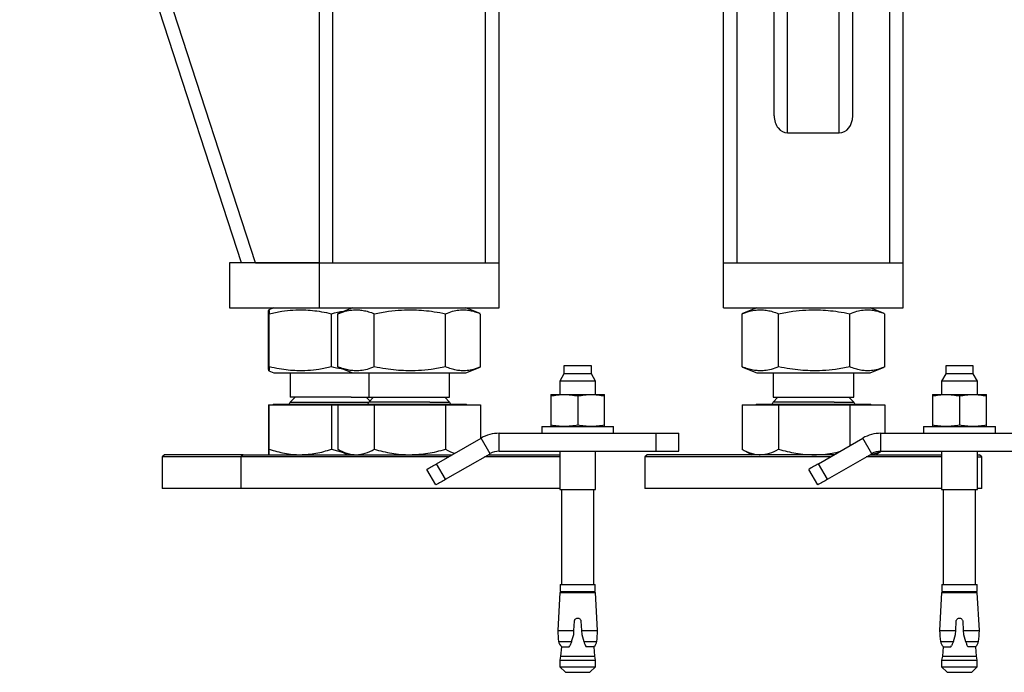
# Model space of a CAD drawing. Header units: millimetres. Extents: x 0 to 841, y 0 to 594.
# Tile 111 of 177: x 628 to 650, y 197 to 212. Entities that reach past the tile are written whole.
import ezdxf

# ---------------------------------------------------------------- set-up
doc = ezdxf.new("R2010")
doc.units = ezdxf.units.MM
doc.layers.add('TRAIT-FORT', color=4, linetype='Continuous', lineweight=25)

msp = doc.modelspace()

# ---------------------------------------------------------------- linework, layer by layer
at = {"layer": 'TRAIT-FORT', "color": 4, "linetype": 'Continuous', "lineweight": 25}
for p, q in [((644.162, 206.216), (644.162, 235.816)), ((645.287, 209.489), (645.287, 235.716)), ((645.587, 209.111), (645.587, 235.816)), ((646.737, 209.111), (646.737, 235.816)), ((647.037, 209.489), (647.037, 235.716)), ((648.162, 206.216), (648.162, 235.816)), ((644.462, 206.216), (644.462, 235.366)), ((647.862, 206.216), (647.862, 235.366)), ((638.862, 206.216), (638.862, 232.529)), ((639.162, 206.216), (639.162, 232.177)), ((635.462, 206.216), (635.462, 229.594)), ((635.162, 206.216), (635.162, 229.242)), ((633.742, 206.216), (628.718, 221.678)), ((633.427, 206.216), (628.49, 221.41)), ((645.587, 209.111), (646.737, 209.111)), ((633.162, 206.216), (633.162, 205.216)), ((635.162, 206.216), (633.162, 206.216)), ((633.742, 206.216), (635.162, 206.216)), ((635.162, 205.216), (635.162, 206.216)), ((635.162, 206.216), (639.162, 206.216)), ((639.162, 205.216), (639.162, 206.216)), ((644.162, 206.216), (648.162, 206.216)), ((644.162, 205.216), (644.162, 206.216)), ((648.162, 205.216), (648.162, 206.216)), ((633.162, 205.216), (635.162, 205.216)), ((634.151, 205.216), (634.036, 205.17)), ((635.162, 205.216), (639.162, 205.216)), ((635.9, 205.216), (635.585, 205.088)), ((638.739, 205.088), (638.423, 205.216)), ((644.162, 205.216), (648.162, 205.216)), ((644.901, 205.216), (644.585, 205.088)), ((647.739, 205.088), (647.424, 205.216)), ((634.027, 203.898), (634.027, 205.084)), ((634.046, 203.898), (634.046, 205.084)), ((635.431, 203.898), (635.431, 205.084)), ((635.587, 205.088), (635.575, 205.084)), ((635.575, 203.898), (635.575, 205.084)), ((636.385, 203.898), (636.385, 205.084)), ((637.973, 203.898), (637.973, 205.084)), ((638.75, 203.898), (638.75, 205.084)), ((644.586, 205.088), (644.574, 205.084)), ((644.574, 203.898), (644.574, 205.084)), ((645.385, 203.898), (645.385, 205.084)), ((646.972, 203.898), (646.972, 205.084)), ((647.75, 203.898), (647.75, 205.084)), ((635.575, 203.898), (635.587, 203.893)), ((635.585, 203.893), (635.9, 203.766)), ((638.423, 203.766), (638.739, 203.893)), ((640.608, 203.919), (640.608, 203.744)), ((641.218, 203.919), (640.608, 203.919)), ((641.218, 203.744), (641.218, 203.919)), ((644.574, 203.898), (644.586, 203.893)), ((644.585, 203.893), (644.901, 203.766)), ((647.424, 203.766), (647.739, 203.893)), ((649.108, 203.919), (649.108, 203.744)), ((649.719, 203.919), (649.108, 203.919)), ((649.719, 203.744), (649.719, 203.919)), ((634.037, 203.812), (634.151, 203.766)), ((634.151, 203.766), (635.9, 203.766)), ((634.512, 203.766), (634.512, 203.224)), ((635.9, 203.766), (638.423, 203.766)), ((636.262, 203.766), (636.262, 203.224)), ((638.062, 203.224), (638.062, 203.766)), ((640.608, 203.744), (640.513, 203.579)), ((641.218, 203.744), (640.608, 203.744)), ((641.313, 203.579), (641.218, 203.744)), ((644.901, 203.766), (647.424, 203.766)), ((645.262, 203.766), (645.262, 203.224)), ((647.062, 203.224), (647.062, 203.766)), ((649.108, 203.744), (649.014, 203.579)), ((649.719, 203.744), (649.108, 203.744)), ((649.813, 203.579), (649.719, 203.744)), ((640.513, 203.579), (640.513, 203.284)), ((641.313, 203.579), (640.513, 203.579)), ((641.313, 203.284), (641.313, 203.579)), ((649.014, 203.579), (649.014, 203.284)), ((649.813, 203.579), (649.014, 203.579)), ((649.813, 203.284), (649.813, 203.579)), ((634.62, 203.224), (634.512, 203.116)), ((635.871, 203.224), (634.512, 203.224)), ((635.871, 203.224), (636.262, 203.224)), ((636.287, 203.141), (636.204, 203.224)), ((636.37, 203.224), (636.262, 203.116)), ((636.262, 203.224), (636.388, 203.224)), ((636.388, 203.224), (638.062, 203.224)), ((638.062, 203.116), (637.954, 203.224)), ((640.313, 203.284), (640.613, 203.284)), ((640.313, 203.251), (640.313, 202.602)), ((640.613, 203.284), (641.213, 203.284)), ((640.914, 203.251), (640.914, 202.602)), ((641.213, 203.284), (641.513, 203.284)), ((641.513, 202.602), (641.513, 203.251)), ((645.37, 203.224), (645.262, 203.116)), ((645.262, 203.224), (645.388, 203.224)), ((645.388, 203.224), (647.062, 203.224)), ((647.062, 203.116), (646.954, 203.224)), ((648.813, 203.284), (649.114, 203.284)), ((648.813, 203.251), (648.813, 202.602)), ((649.114, 203.284), (649.713, 203.284)), ((649.414, 203.251), (649.414, 202.602)), ((649.713, 203.284), (650.013, 203.284)), ((650.013, 202.602), (650.013, 203.251)), ((634.027, 203.056), (634.027, 202.064)), ((634.027, 203.056), (634.046, 203.056)), ((634.046, 202.064), (634.046, 203.056)), ((634.046, 203.056), (635.431, 203.056)), ((634.134, 203.066), (634.134, 203.056)), ((634.134, 203.066), (635.884, 203.066)), ((634.512, 203.116), (636.262, 203.116)), ((635.431, 203.056), (635.431, 202.064)), ((635.431, 203.056), (635.575, 203.056)), ((635.575, 203.056), (635.575, 202.064)), ((635.575, 203.056), (636.385, 203.056)), ((635.884, 203.066), (635.884, 203.056)), ((635.884, 203.066), (636.064, 203.066)), ((636.064, 203.066), (638.44, 203.066)), ((637.622, 203.116), (636.262, 203.116)), ((636.385, 203.056), (636.385, 202.064)), ((636.385, 203.056), (637.973, 203.056)), ((637.622, 203.116), (638.062, 203.116)), ((637.973, 203.056), (637.973, 202.064)), ((637.973, 203.056), (638.75, 203.056)), ((638.44, 203.056), (638.44, 203.066)), ((638.75, 203.056), (638.75, 202.304)), ((644.574, 203.056), (644.574, 202.064)), ((644.574, 203.056), (645.385, 203.056)), ((644.884, 203.066), (644.884, 203.056)), ((644.884, 203.066), (645.063, 203.066)), ((645.063, 203.066), (647.44, 203.066)), ((646.621, 203.116), (645.262, 203.116)), ((645.385, 203.056), (645.385, 202.064)), ((645.385, 203.056), (646.972, 203.056)), ((646.621, 203.116), (647.062, 203.116)), ((646.972, 203.056), (646.972, 202.144)), ((646.972, 203.056), (647.75, 203.056)), ((647.44, 203.056), (647.44, 203.066)), ((647.75, 203.056), (647.75, 202.419)), ((640.113, 202.569), (640.113, 202.419)), ((640.113, 202.569), (641.713, 202.569)), ((641.713, 202.419), (641.713, 202.569)), ((648.613, 202.569), (648.613, 202.419)), ((648.613, 202.569), (650.213, 202.569)), ((650.213, 202.419), (650.213, 202.569)), ((639.163, 202.019), (639.163, 202.419)), ((639.163, 202.419), (642.663, 202.419)), ((642.663, 202.019), (642.663, 202.419)), ((642.663, 202.419), (643.164, 202.419)), ((643.164, 202.019), (643.164, 202.419)), ((647.663, 202.019), (647.663, 202.419)), ((647.663, 202.419), (651.164, 202.419)), ((637.773, 201.74), (638.764, 202.312)), ((638.964, 201.965), (638.764, 202.312)), ((646.274, 201.74), (647.264, 202.312)), ((647.463, 201.965), (647.264, 202.312)), ((631.712, 201.941), (631.662, 201.891)), ((633.462, 201.941), (631.712, 201.941)), ((633.462, 201.941), (633.412, 201.891)), ((633.462, 201.941), (638.121, 201.941)), ((635.431, 202.064), (635.697, 201.993)), ((635.585, 202.059), (635.575, 202.064)), ((635.585, 202.058), (635.787, 201.941)), ((637.974, 201.394), (638.964, 201.965)), ((638.921, 201.941), (640.513, 201.941)), ((639.163, 202.019), (642.663, 202.019)), ((640.513, 202.019), (640.513, 201.169)), ((641.313, 201.169), (641.313, 202.019)), ((642.462, 201.941), (642.412, 201.891)), ((646.621, 201.941), (642.462, 201.941)), ((642.663, 202.019), (643.164, 202.019)), ((644.585, 202.059), (644.574, 202.064)), ((644.585, 202.058), (644.787, 201.941)), ((646.474, 201.394), (647.463, 201.965)), ((647.422, 201.941), (649.014, 201.941)), ((647.537, 201.941), (647.672, 202.019)), ((647.663, 202.019), (651.164, 202.019)), ((649.014, 202.019), (649.014, 201.169)), ((649.813, 201.169), (649.813, 202.019)), ((649.813, 201.941), (649.862, 201.941)), ((649.912, 201.891), (649.862, 201.941)), ((631.662, 201.891), (631.662, 201.191)), ((633.412, 201.891), (631.662, 201.891)), ((633.412, 201.891), (633.412, 201.191)), ((638.034, 201.891), (633.412, 201.891)), ((637.974, 201.394), (637.773, 201.74)), ((640.513, 201.891), (638.835, 201.891)), ((642.412, 201.891), (642.412, 201.191)), ((646.534, 201.891), (642.412, 201.891)), ((646.474, 201.394), (646.274, 201.74)), ((649.014, 201.891), (647.335, 201.891)), ((649.813, 201.891), (649.912, 201.891)), ((649.912, 201.191), (649.912, 201.891)), ((637.757, 201.269), (637.557, 201.615)), ((646.257, 201.269), (646.057, 201.615)), ((633.412, 201.191), (631.662, 201.191)), ((640.513, 201.191), (633.412, 201.191)), ((640.513, 201.169), (641.313, 201.169)), ((640.554, 201.169), (640.554, 199.049)), ((641.274, 199.049), (641.274, 201.169)), ((649.014, 201.191), (642.412, 201.191)), ((649.014, 201.169), (649.813, 201.169)), ((649.053, 201.169), (649.053, 199.049)), ((649.774, 199.049), (649.774, 201.169)), ((649.912, 201.191), (649.813, 201.191)), ((640.515, 198.869), (640.471, 198.023)), ((640.515, 198.869), (641.311, 198.869)), ((640.521, 199.049), (640.521, 198.894)), ((640.521, 199.049), (641.306, 199.049)), ((640.521, 198.894), (641.306, 198.894)), ((640.621, 198.894), (640.621, 198.869)), ((641.206, 198.869), (641.206, 198.894)), ((641.306, 198.894), (641.306, 199.049)), ((641.355, 198.023), (641.311, 198.869)), ((649.015, 198.869), (648.971, 198.023)), ((649.015, 198.869), (649.811, 198.869)), ((649.021, 199.049), (649.021, 198.894)), ((649.021, 199.049), (649.806, 199.049)), ((649.021, 198.894), (649.806, 198.894)), ((649.121, 198.894), (649.121, 198.869)), ((649.706, 198.869), (649.706, 198.894)), ((649.806, 198.894), (649.806, 199.049)), ((649.856, 198.023), (649.811, 198.869)), ((640.829, 198.023), (640.84, 198.234)), ((640.987, 198.234), (640.998, 198.023)), ((649.33, 198.023), (649.34, 198.234)), ((649.487, 198.234), (649.497, 198.023)), ((640.471, 198.023), (640.829, 198.023)), ((640.824, 197.936), (640.829, 198.023)), ((640.998, 198.023), (641.002, 197.936)), ((640.998, 198.023), (641.355, 198.023)), ((648.971, 198.023), (649.33, 198.023)), ((649.324, 197.936), (649.33, 198.023)), ((649.497, 198.023), (649.502, 197.936)), ((649.497, 198.023), (649.856, 198.023)), ((640.489, 197.781), (640.778, 197.781)), ((640.778, 197.781), (640.824, 197.936)), ((641.002, 197.936), (641.049, 197.781)), ((641.049, 197.781), (641.338, 197.781)), ((648.989, 197.781), (649.278, 197.781)), ((649.278, 197.781), (649.324, 197.936)), ((649.502, 197.936), (649.549, 197.781)), ((649.549, 197.781), (649.838, 197.781)), ((640.55, 197.665), (640.534, 197.454)), ((640.55, 197.665), (640.723, 197.665)), ((640.723, 197.665), (640.739, 197.684)), ((641.088, 197.684), (641.104, 197.665)), ((641.277, 197.665), (641.104, 197.665)), ((641.292, 197.454), (641.277, 197.665)), ((649.05, 197.665), (649.034, 197.454)), ((649.05, 197.665), (649.223, 197.665)), ((649.223, 197.665), (649.239, 197.684)), ((649.588, 197.684), (649.604, 197.665)), ((649.777, 197.665), (649.604, 197.665)), ((649.793, 197.454), (649.777, 197.665)), ((640.534, 197.454), (640.516, 197.363)), ((640.516, 197.363), (640.516, 197.219)), ((640.516, 197.363), (641.311, 197.363)), ((640.534, 197.454), (641.292, 197.454)), ((641.311, 197.363), (641.292, 197.454)), ((641.311, 197.219), (641.311, 197.363)), ((649.034, 197.454), (649.016, 197.363)), ((649.016, 197.363), (649.016, 197.219)), ((649.016, 197.363), (649.811, 197.363)), ((649.034, 197.454), (649.793, 197.454)), ((649.811, 197.363), (649.793, 197.454)), ((649.811, 197.219), (649.811, 197.363)), ((640.516, 197.219), (640.641, 197.094)), ((640.516, 197.219), (641.311, 197.219)), ((640.641, 197.094), (641.186, 197.094)), ((641.186, 197.094), (641.311, 197.219)), ((649.016, 197.219), (649.141, 197.094)), ((649.016, 197.219), (649.811, 197.219)), ((649.141, 197.094), (649.686, 197.094)), ((649.686, 197.094), (649.811, 197.219))]:
    msp.add_line(p, q, dxfattribs=at)
for centre, radius, start, end in [((634.462, 203.116), 0.05, 270, 360), ((636.212, 203.116), 0.05, 270, 360), ((638.112, 203.116), 0.05, 180, 270), ((645.212, 203.116), 0.05, 270, 360), ((647.112, 203.116), 0.05, 180, 270), ((639.163, 201.619), 0.8, 90, 120), ((647.663, 201.619), 0.8, 90, 120), ((639.163, 201.619), 0.4, 90, 120), ((647.663, 201.619), 0.4, 90, 120), ((596.968, 271.972), 81.225, 299.98084, 300.15683), ((671.139, 158.39), 49.975, 119.8379, 120.1247), ((662.963, 157.829), 50.223, 119.8386, 120.124), ((671.463, 157.829), 50.223, 119.8386, 120.124), ((643.235, 198.102), 2.765, 181.6416, 186.6689), ((638.592, 198.102), 2.765, 353.3311, 358.3584), ((651.735, 198.102), 2.765, 181.6416, 186.6689), ((647.092, 198.102), 2.765, 353.3311, 358.3584), ((640.687, 197.812), 0.2, 188.7137, 226.9395), ((641.14, 197.812), 0.2, 313.0605, 351.2863), ((649.187, 197.812), 0.2, 188.7137, 226.9395), ((649.64, 197.812), 0.2, 313.0605, 351.2863)]:
    msp.add_arc(centre, radius, start, end, dxfattribs=at)
for centre, start_param, end_param in [((645.587, 209.489), 1.570796, 3.141593), ((646.737, 209.489), 3.141593, 4.712389)]:
    msp.add_ellipse(centre, major_axis=(0, 0.378), ratio=0.793548, start_param=start_param, end_param=end_param, dxfattribs=at)
for points, knots in [([(634.027, 205.084), (634.029, 205.104), (634.031, 205.141), (634.035, 205.168), (634.037, 205.172), (634.041, 205.158), (634.043, 205.13), (634.045, 205.1), (634.046, 205.084)], [0, 0, 0, 0, 0.202088, 0.382726, 0.555307, 0.692982, 0.838894, 1, 1, 1, 1]), ([(634.046, 205.084), (634.139, 205.104), (634.314, 205.141), (634.571, 205.168), (634.8, 205.172), (635.012, 205.158), (635.217, 205.13), (635.358, 205.1), (635.431, 205.084)], [0, 0, 0, 0, 0.20233, 0.38265, 0.55542, 0.692991, 0.838924, 1, 1, 1, 1]), ([(635.431, 205.084), (635.521, 205.106), (635.611, 205.129), (635.707, 205.138), (635.708, 205.138)], [0, 0, 0, 0, 0.989381, 1, 1, 1, 1]), ([(635.575, 205.084), (635.629, 205.104), (635.731, 205.141), (635.882, 205.168), (636.015, 205.172), (636.139, 205.158), (636.259, 205.13), (636.342, 205.1), (636.385, 205.084)], [0, 0, 0, 0, 0.20205, 0.382805, 0.55531, 0.692965, 0.838846, 1, 1, 1, 1]), ([(636.385, 205.084), (636.491, 205.104), (636.692, 205.141), (636.987, 205.168), (637.249, 205.172), (637.492, 205.158), (637.727, 205.13), (637.888, 205.1), (637.973, 205.084)], [0, 0, 0, 0, 0.202206, 0.382842, 0.555545, 0.693157, 0.838717, 1, 1, 1, 1]), ([(637.973, 205.084), (638.024, 205.104), (638.122, 205.141), (638.267, 205.168), (638.395, 205.172), (638.514, 205.158), (638.626, 205.131), (638.7, 205.103), (638.738, 205.088)], [0, 0, 0, 0, 0.205164, 0.388771, 0.564092, 0.703938, 0.85224, 1, 1, 1, 1]), ([(644.574, 205.084), (644.629, 205.104), (644.732, 205.141), (644.882, 205.168), (645.016, 205.172), (645.14, 205.158), (645.26, 205.13), (645.342, 205.1), (645.385, 205.084)], [0, 0, 0, 0, 0.202191, 0.382711, 0.555366, 0.692989, 0.838885, 1, 1, 1, 1]), ([(645.385, 205.084), (645.491, 205.104), (645.692, 205.141), (645.987, 205.168), (646.249, 205.172), (646.492, 205.158), (646.727, 205.13), (646.888, 205.1), (646.972, 205.084)], [0, 0, 0, 0, 0.20183, 0.38255, 0.555334, 0.69301, 0.839112, 1, 1, 1, 1]), ([(646.972, 205.084), (647.024, 205.104), (647.123, 205.141), (647.267, 205.168), (647.396, 205.172), (647.515, 205.158), (647.625, 205.131), (647.7, 205.103), (647.737, 205.088)], [0, 0, 0, 0, 0.205439, 0.388801, 0.56435, 0.704188, 0.852248, 1, 1, 1, 1]), ([(634.046, 203.898), (634.045, 203.878), (634.043, 203.841), (634.04, 203.813), (634.036, 203.809), (634.034, 203.824), (634.03, 203.851), (634.028, 203.882), (634.027, 203.898)], [0, 0, 0, 0, 0.202088, 0.382721, 0.555308, 0.692977, 0.838894, 1, 1, 1, 1]), ([(635.431, 203.898), (635.339, 203.878), (635.164, 203.841), (634.906, 203.813), (634.678, 203.809), (634.466, 203.824), (634.261, 203.852), (634.12, 203.882), (634.046, 203.898)], [0, 0, 0, 0, 0.201948, 0.382653, 0.555037, 0.693023, 0.838543, 1, 1, 1, 1]), ([(635.703, 203.846), (635.685, 203.848), (635.594, 203.86), (635.504, 203.881), (635.431, 203.898)], [0, 0, 0, 0, 0.19539, 1, 1, 1, 1]), ([(636.385, 203.898), (636.331, 203.878), (636.229, 203.841), (636.077, 203.813), (635.944, 203.809), (635.82, 203.824), (635.7, 203.851), (635.618, 203.882), (635.575, 203.898)], [0, 0, 0, 0, 0.202, 0.382806, 0.555259, 0.692915, 0.838795, 1, 1, 1, 1]), ([(637.973, 203.898), (637.866, 203.878), (637.666, 203.841), (637.371, 203.813), (637.109, 203.809), (636.866, 203.824), (636.63, 203.852), (636.469, 203.882), (636.385, 203.898)], [0, 0, 0, 0, 0.202206, 0.382843, 0.555069, 0.693157, 0.838717, 1, 1, 1, 1]), ([(638.75, 203.898), (638.698, 203.878), (638.599, 203.841), (638.455, 203.813), (638.327, 203.809), (638.207, 203.824), (638.093, 203.851), (638.014, 203.882), (637.973, 203.898)], [0, 0, 0, 0, 0.202169, 0.382657, 0.555274, 0.693154, 0.838893, 1, 1, 1, 1]), ([(645.385, 203.898), (645.331, 203.878), (645.228, 203.841), (645.078, 203.813), (644.944, 203.809), (644.82, 203.824), (644.7, 203.851), (644.617, 203.882), (644.574, 203.898)], [0, 0, 0, 0, 0.202242, 0.382711, 0.555366, 0.692988, 0.838885, 1, 1, 1, 1]), ([(646.972, 203.898), (646.866, 203.878), (646.666, 203.841), (646.371, 203.813), (646.109, 203.809), (645.866, 203.824), (645.63, 203.851), (645.469, 203.882), (645.385, 203.898)], [0, 0, 0, 0, 0.20183, 0.38255, 0.555333, 0.69301, 0.839112, 1, 1, 1, 1]), ([(647.75, 203.898), (647.698, 203.878), (647.6, 203.841), (647.455, 203.813), (647.327, 203.809), (647.208, 203.824), (647.092, 203.851), (647.014, 203.882), (646.972, 203.898)], [0, 0, 0, 0, 0.201939, 0.382659, 0.555224, 0.692871, 0.838842, 1, 1, 1, 1]), ([(640.313, 203.251), (640.363, 203.26), (640.462, 203.279), (640.563, 203.282), (640.613, 203.284)], [0, 0, 0, 0, 0.4982687, 1, 1, 1, 1]), ([(640.313, 203.284), (640.313, 203.282), (640.313, 203.279), (640.313, 203.26), (640.313, 203.251)], [0, 0, 0, 0, 0.497842, 1, 1, 1, 1]), ([(640.613, 203.284), (640.663, 203.282), (640.764, 203.279), (640.864, 203.26), (640.914, 203.251)], [0, 0, 0, 0, 0.4978484, 1, 1, 1, 1]), ([(640.914, 203.251), (640.963, 203.26), (641.062, 203.279), (641.163, 203.282), (641.213, 203.284)], [0, 0, 0, 0, 0.498337, 1, 1, 1, 1]), ([(641.213, 203.284), (641.264, 203.282), (641.364, 203.279), (641.464, 203.26), (641.513, 203.251)], [0, 0, 0, 0, 0.498852, 1, 1, 1, 1]), ([(641.513, 203.251), (641.513, 203.26), (641.513, 203.279), (641.513, 203.282), (641.513, 203.284)], [0, 0, 0, 0, 0.498035, 1, 1, 1, 1]), ([(648.813, 203.251), (648.863, 203.26), (648.962, 203.279), (649.063, 203.282), (649.114, 203.284)], [0, 0, 0, 0, 0.4972582, 1, 1, 1, 1]), ([(648.813, 203.284), (648.813, 203.282), (648.813, 203.279), (648.813, 203.26), (648.813, 203.251)], [0, 0, 0, 0, 0.497572, 1, 1, 1, 1]), ([(649.114, 203.284), (649.164, 203.282), (649.264, 203.279), (649.364, 203.26), (649.414, 203.251)], [0, 0, 0, 0, 0.496897, 1, 1, 1, 1]), ([(649.414, 203.251), (649.463, 203.26), (649.562, 203.279), (649.663, 203.282), (649.713, 203.284)], [0, 0, 0, 0, 0.498473, 1, 1, 1, 1]), ([(649.713, 203.284), (649.764, 203.282), (649.864, 203.279), (649.964, 203.26), (650.013, 203.251)], [0, 0, 0, 0, 0.4987836, 1, 1, 1, 1]), ([(650.013, 203.251), (650.013, 203.26), (650.013, 203.279), (650.013, 203.282), (650.013, 203.284)], [0, 0, 0, 0, 0.4980351, 1, 1, 1, 1]), ([(640.613, 202.569), (640.563, 202.57), (640.463, 202.574), (640.363, 202.593), (640.313, 202.602)], [0, 0, 0, 0, 0.4969723, 1, 1, 1, 1]), ([(640.313, 202.602), (640.313, 202.593), (640.313, 202.574), (640.313, 202.57), (640.313, 202.569)], [0, 0, 0, 0, 0.498035, 1, 1, 1, 1]), ([(640.914, 202.602), (640.864, 202.593), (640.765, 202.574), (640.664, 202.57), (640.613, 202.569)], [0, 0, 0, 0, 0.497394, 1, 1, 1, 1]), ([(641.213, 202.569), (641.163, 202.57), (641.063, 202.574), (640.963, 202.593), (640.914, 202.602)], [0, 0, 0, 0, 0.4987901, 1, 1, 1, 1]), ([(641.513, 202.602), (641.464, 202.593), (641.365, 202.574), (641.264, 202.57), (641.213, 202.569)], [0, 0, 0, 0, 0.4982687, 1, 1, 1, 1]), ([(641.513, 202.569), (641.513, 202.57), (641.513, 202.574), (641.513, 202.593), (641.513, 202.602)], [0, 0, 0, 0, 0.497848, 1, 1, 1, 1]), ([(649.114, 202.569), (649.064, 202.57), (648.963, 202.574), (648.863, 202.593), (648.813, 202.602)], [0, 0, 0, 0, 0.497855, 1, 1, 1, 1]), ([(648.813, 202.602), (648.813, 202.593), (648.813, 202.574), (648.813, 202.57), (648.813, 202.569)], [0, 0, 0, 0, 0.4980351, 1, 1, 1, 1]), ([(649.414, 202.602), (649.364, 202.593), (649.265, 202.574), (649.164, 202.57), (649.114, 202.569)], [0, 0, 0, 0, 0.498473, 1, 1, 1, 1]), ([(649.713, 202.569), (649.663, 202.57), (649.562, 202.574), (649.463, 202.593), (649.414, 202.602)], [0, 0, 0, 0, 0.4987901, 1, 1, 1, 1]), ([(650.013, 202.602), (649.964, 202.593), (649.864, 202.574), (649.764, 202.57), (649.713, 202.569)], [0, 0, 0, 0, 0.4982007, 1, 1, 1, 1]), ([(650.013, 202.569), (650.013, 202.57), (650.013, 202.574), (650.013, 202.593), (650.013, 202.602)], [0, 0, 0, 0, 0.497578, 1, 1, 1, 1]), ([(634.027, 202.064), (634.029, 202.03), (634.031, 201.98), (634.035, 201.946), (634.037, 201.943), (634.037, 201.941)], [0, 0, 0, 0, 0.495234, 0.747638, 1, 1, 1, 1]), ([(634.037, 201.941), (634.039, 201.947), (634.042, 201.96), (634.045, 202.029), (634.046, 202.064)], [0, 0, 0, 0, 0.494509, 1, 1, 1, 1]), ([(634.046, 202.064), (634.159, 202.03), (634.329, 201.98), (634.562, 201.946), (634.68, 201.943), (634.739, 201.941)], [0, 0, 0, 0, 0.495374, 0.747942, 1, 1, 1, 1]), ([(634.739, 201.941), (634.855, 201.947), (635.089, 201.96), (635.316, 202.029), (635.431, 202.064)], [0, 0, 0, 0, 0.494069, 1, 1, 1, 1]), ([(635.575, 202.064), (635.64, 202.03), (635.74, 201.98), (635.876, 201.946), (635.945, 201.943), (635.98, 201.941)], [0, 0, 0, 0, 0.495196, 0.74764, 1, 1, 1, 1]), ([(635.98, 201.941), (636.048, 201.947), (636.185, 201.959), (636.318, 202.029), (636.385, 202.064)], [0, 0, 0, 0, 0.494746, 1, 1, 1, 1]), ([(636.385, 202.064), (636.514, 202.03), (636.708, 201.98), (636.975, 201.946), (637.111, 201.943), (637.179, 201.941)], [0, 0, 0, 0, 0.495237, 0.747043, 1, 1, 1, 1]), ([(637.179, 201.941), (637.312, 201.947), (637.581, 201.96), (637.841, 202.029), (637.973, 202.064)], [0, 0, 0, 0, 0.494504, 1, 1, 1, 1]), ([(637.973, 202.064), (638.036, 202.028), (638.103, 201.99), (638.171, 201.973), (638.175, 201.972)], [0, 0, 0, 0, 0.943664, 1, 1, 1, 1]), ([(644.574, 202.064), (644.64, 202.03), (644.74, 201.98), (644.876, 201.946), (644.945, 201.943), (644.979, 201.941)], [0, 0, 0, 0, 0.495673, 0.748017, 1, 1, 1, 1]), ([(644.979, 201.941), (645.047, 201.947), (645.185, 201.96), (645.318, 202.029), (645.385, 202.064)], [0, 0, 0, 0, 0.494513, 1, 1, 1, 1]), ([(645.385, 202.064), (645.514, 202.03), (645.708, 201.98), (645.975, 201.946), (646.111, 201.943), (646.179, 201.941)], [0, 0, 0, 0, 0.494773, 0.747754, 1, 1, 1, 1]), ([(646.179, 201.941), (646.312, 201.945), (646.503, 201.951), (646.688, 201.998), (646.743, 202.012)], [0, 0, 0, 0, 0.698085, 1, 1, 1, 1]), ([(647.446, 201.955), (647.482, 201.958), (647.556, 201.965), (647.627, 202.004), (647.663, 202.023)], [0, 0, 0, 0, 0.498304, 1, 1, 1, 1]), ([(640.84, 198.234), (640.842, 198.242), (640.845, 198.258), (640.859, 198.278), (640.879, 198.294), (640.898, 198.3), (640.918, 198.301), (640.938, 198.298), (640.96, 198.286), (640.977, 198.267), (640.984, 198.248), (640.986, 198.237), (640.987, 198.234)], [0, 0, 0, 0, 0.112425, 0.225465, 0.336949, 0.451493, 0.500864, 0.61157, 0.727421, 0.83988, 0.953046, 1, 1, 1, 1]), ([(649.34, 198.234), (649.342, 198.242), (649.345, 198.258), (649.359, 198.278), (649.379, 198.294), (649.398, 198.3), (649.418, 198.301), (649.438, 198.298), (649.46, 198.286), (649.476, 198.267), (649.485, 198.249), (649.486, 198.237), (649.487, 198.234)], [0, 0, 0, 0, 0.112303, 0.225231, 0.336566, 0.45101, 0.500323, 0.614359, 0.726996, 0.839347, 0.953748, 1, 1, 1, 1]), ([(640.778, 197.781), (640.77, 197.76), (640.756, 197.723), (640.744, 197.695), (640.739, 197.684)], [0, 0, 0, 0, 0.592455, 1, 1, 1, 1]), ([(641.049, 197.781), (641.057, 197.76), (641.071, 197.723), (641.083, 197.695), (641.088, 197.684)], [0, 0, 0, 0, 0.59327, 1, 1, 1, 1]), ([(649.278, 197.781), (649.27, 197.76), (649.256, 197.723), (649.244, 197.695), (649.239, 197.684)], [0, 0, 0, 0, 0.592455, 1, 1, 1, 1]), ([(649.549, 197.781), (649.557, 197.76), (649.571, 197.723), (649.583, 197.695), (649.588, 197.684)], [0, 0, 0, 0, 0.59327, 1, 1, 1, 1])]:
    msp.add_open_spline(points, degree=3, knots=knots, dxfattribs=at)

doc.saveas('drawing.dxf')
